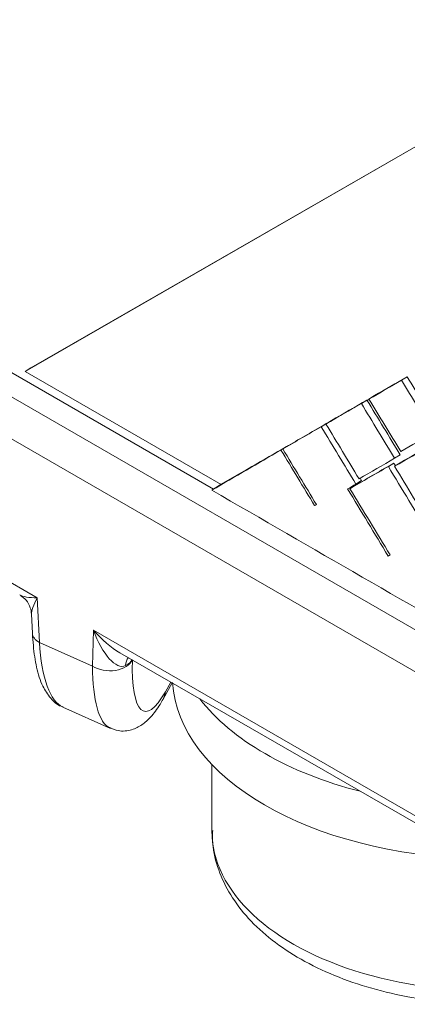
# Model space of a CAD drawing. Header units: millimetres. Extents: x 4 to 836, y 5 to 589.
# Tile 6 of 154: x 104.69 to 109.59, y 33.53 to 45.99. Entities that reach past the tile are written whole.
import ezdxf

# ---------------------------------------------------------------- set-up
doc = ezdxf.new("R2010")
doc.units = ezdxf.units.MM
doc.layers.add('1', color=7, linetype='Continuous', true_color=0xffffff)

msp = doc.modelspace()

# ---------------------------------------------------------------- linework, layer by layer
at = {"layer": '1', "color": 252, "linetype": 'Continuous', "lineweight": 13}
msp.add_line((68.323, 62.457), (107.135, 40.049), dxfattribs=at)
at = {"layer": '1', "color": 252, "linetype": 'Continuous', "lineweight": 18}
msp.add_line((68.53, 62.028), (115.731, 34.776), dxfattribs=at)
at = {"layer": '1', "color": 27, "linetype": 'Continuous', "lineweight": 18}
for p, q in [((114.514, 34.949), (68.206, 61.685)), ((104.836, 38.464), (104.847, 38.225)), ((105.953, 37.978), (112.999, 33.91)), ((106.498, 37.39), (106.615, 37.596)), ((105.233, 37.288), (105.834, 37.021))]:
    msp.add_line(p, q, dxfattribs=at)
at = {"layer": '1', "color": 18, "linetype": 'Continuous', "lineweight": 18}
for p, q in [((125.642, 53.583), (104.828, 41.581)), ((125.571, 53.539), (104.757, 41.537)), ((104.828, 41.581), (104.757, 41.537)), ((104.757, 41.537), (107.232, 40.108))]:
    msp.add_line(p, q, dxfattribs=at)
at = {"layer": '1', "color": 163, "linetype": 'Continuous', "lineweight": 18}
for p, q in [((109.514, 41.426), (109.584, 41.47)), ((109.005, 41.132), (109.076, 41.175)), ((109.101, 41.188), (109.172, 41.231)), ((108.497, 40.837), (108.568, 40.881)), ((108.557, 40.872), (108.627, 40.916)), ((108.569, 40.879), (108.568, 40.881)), ((107.989, 40.543), (108.059, 40.586)), ((108.012, 40.556), (108.083, 40.6)), ((108.06, 40.586), (108.059, 40.586)), ((109.346, 40.334), (109.416, 40.378)), ((109.425, 40.438), (109.496, 40.481)), ((109.425, 40.337), (109.496, 40.38)), ((108.936, 40.112), (109.006, 40.156)), ((107.113, 40.035), (107.161, 40.065)), ((108.86, 40.054), (108.931, 40.098)), ((108.414, 39.84), (108.437, 39.855)), ((109.344, 39.202), (109.367, 39.216))]:
    msp.add_line(p, q, dxfattribs=at)
at = {"layer": '1', "color": 7, "linetype": 'Continuous', "lineweight": 18}
for p, q in [((109.102, 41.187), (109.078, 41.173)), ((109.103, 41.185), (109.079, 41.171)), ((108.063, 40.588), (108.06, 40.586)), ((107.864, 40.473), (107.232, 40.109)), ((107.161, 40.065), (107.232, 40.109)), ((107.163, 40.066), (107.161, 40.065))]:
    msp.add_line(p, q, dxfattribs=at)
at = {"layer": '1', "color": 27, "linetype": 'Continuous', "lineweight": 13}
for p, q in [((103.577, 39.442), (104.908, 38.674)), ((104.908, 38.674), (104.935, 38.108)), ((105.608, 37.808), (105.619, 38.264)), ((105.619, 38.264), (112.937, 34.038)), ((104.935, 38.108), (105.608, 37.808)), ((106.11, 37.887), (106.11, 37.886)), ((106.527, 37.484), (106.596, 37.606))]:
    msp.add_line(p, q, dxfattribs=at)
at = {"layer": '1', "color": 9, "linetype": 'Continuous', "lineweight": 18}
msp.add_line((107.116, 36.563), (107.116, 35.722), dxfattribs=at)
at = {"layer": '1', "color": 9, "linetype": 'Continuous', "lineweight": 13}
msp.add_line((107.116, 35.722), (107.116, 35.722), dxfattribs=at)
at = {"layer": '1', "color": 27, "linetype": 'Continuous', "lineweight": 13}
for centre, major_axis, ratio, start_param, end_param in [((105.12, 38.805), (0.46, 0.065), 0.247514, 3.448255, 4.198738), ((105.12, 38.805), (0.269, 0.376), 0.239393, 2.090673, 2.847795), ((105.831, 38.395), (-0.179, 0.585), 0.395901, 1.674254, 3.210143), ((105.831, 38.395), (-0.422, 0.46), 0.393417, 1.495902, 2.2464), ((105.147, 38.239), (-0.3, -0.014), 0.585396, 0.000002, 0.757124), ((105.658, 39.289), (0.38, 2.015), 0.309061, 2.254072, 3.068371), ((105.82, 37.939), (-0.3, 0.007), 0.630896, 0.800511, 2.892797), ((106.23, 37.674), (0.143, -0.264), 0.558081, 3.350237, 3.88136), ((105.82, 37.928), (0.3, 0.005), 0.525984, 5.456522, 6.012919), ((106.617, 38.937), (0.354, 1.701), 0.214229, 2.280765, 3.734384), ((106.327, 38.991), (0.465, 1.98), 0.277443, 2.27433, 3.078726), ((106.237, 37.537), (0.261, -0.147), 0.85796, 0.000475, 0.381046)]:
    msp.add_ellipse(centre, major_axis=major_axis, ratio=ratio, start_param=start_param, end_param=end_param, dxfattribs=at)
at = {"layer": '1', "color": 9, "linetype": 'Continuous', "lineweight": 18}
for centre, start_param, end_param in [((110.616, 37.681), 0.033968, 1.532508), ((110.616, 38.334), 0.41901, 1.151688)]:
    msp.add_ellipse(centre, major_axis=(-4, 0), ratio=0.57735, start_param=start_param, end_param=end_param, dxfattribs=at)
at = {"layer": '1', "color": 9, "linetype": 'Continuous', "lineweight": 13}
msp.add_ellipse((110.616, 35.722), major_axis=(-3.5, 0), ratio=0.57735, start_param=0, end_param=2.202849, dxfattribs=at)
at = {"layer": '1', "color": 163, "linetype": 'Continuous', "lineweight": 18}
for points in [[(109.514, 41.426), (109.376, 41.347), (109.239, 41.267), (109.101, 41.188)], [(109.584, 41.47), (109.447, 41.39), (109.309, 41.311), (109.172, 41.231)], [(109.005, 41.132), (108.856, 41.045), (108.706, 40.959), (108.557, 40.872)], [(109.076, 41.175), (108.927, 41.089), (108.777, 41.002), (108.627, 40.916)], [(109.101, 41.188), (109.235, 40.967), (109.368, 40.746), (109.502, 40.525)], [(108.568, 40.881), (108.406, 40.787), (108.244, 40.694), (108.083, 40.6)], [(108.557, 40.872), (108.697, 40.641), (108.836, 40.41), (108.976, 40.179)], [(108.497, 40.837), (108.335, 40.744), (108.174, 40.65), (108.012, 40.556)], [(108.936, 40.112), (108.789, 40.354), (108.643, 40.595), (108.497, 40.837)], [(109.945, 40.639), (109.795, 40.553), (109.646, 40.467), (109.496, 40.38)], [(107.989, 40.543), (107.697, 40.373), (107.405, 40.204), (107.113, 40.035)], [(108.059, 40.586), (107.767, 40.417), (107.476, 40.248), (107.184, 40.079)], [(108.414, 39.84), (108.272, 40.074), (108.13, 40.308), (107.989, 40.543)], [(108.012, 40.556), (108.154, 40.322), (108.295, 40.088), (108.437, 39.854)], [(109.874, 40.596), (109.725, 40.509), (109.575, 40.423), (109.425, 40.337)], [(109.416, 40.378), (109.255, 40.285), (109.093, 40.191), (108.931, 40.098)], [(108.976, 40.179), (109.126, 40.265), (109.276, 40.351), (109.425, 40.438)], [(109.437, 40.344), (109.43, 40.355), (109.423, 40.367), (109.416, 40.378)], [(109.346, 40.334), (109.184, 40.241), (109.022, 40.148), (108.86, 40.054)], [(109.866, 39.474), (109.693, 39.761), (109.519, 40.047), (109.346, 40.334)], [(109.006, 40.156), (109, 40.166), (108.994, 40.176), (108.988, 40.186)], [(107.113, 40.035), (108.382, 39.302), (109.652, 38.569), (110.921, 37.836)], [(108.831, 40.051), (108.866, 40.071), (108.901, 40.092), (108.936, 40.112)], [(109.344, 39.202), (109.173, 39.485), (109.002, 39.768), (108.831, 40.051)], [(108.86, 40.054), (109.03, 39.775), (109.199, 39.495), (109.368, 39.216)], [(108.908, 40.084), (108.906, 40.087), (108.904, 40.09), (108.903, 40.093)], [(108.437, 39.854), (108.429, 39.849), (108.421, 39.845), (108.414, 39.84)], [(109.368, 39.216), (109.36, 39.211), (109.352, 39.207), (109.344, 39.202)]]:
    msp.add_open_spline(points, degree=3, dxfattribs=at)
at = {"layer": '1', "color": 163, "linetype": 'Continuous', "lineweight": 18, "extrusion": (1.72246e-09, 1.04217e-09, -1)}
msp.add_open_spline([(109.915, 40.763), (109.781, 40.984), (109.647, 41.205), (109.514, 41.426)], degree=3, dxfattribs=at)
at = {"layer": '1', "color": 163, "linetype": 'Continuous', "lineweight": 18, "extrusion": (-2.87085e-10, -1.7371e-10, -1)}
msp.add_open_spline([(109.985, 40.807), (109.852, 41.028), (109.718, 41.249), (109.584, 41.47)], degree=3, dxfattribs=at)
at = {"layer": '1', "color": 163, "linetype": 'Continuous', "lineweight": 18, "extrusion": (1.75784e-09, 1.0631e-09, -1)}
msp.add_open_spline([(109.425, 40.438), (109.285, 40.669), (109.145, 40.9), (109.005, 41.132)], degree=3, dxfattribs=at)
at = {"layer": '1', "color": 163, "linetype": 'Continuous', "lineweight": 18, "extrusion": (-2.92976e-10, -1.77189e-10, -1)}
msp.add_open_spline([(109.496, 40.481), (109.356, 40.713), (109.216, 40.944), (109.076, 41.175)], degree=3, dxfattribs=at)
at = {"layer": '1', "color": 163, "linetype": 'Continuous', "lineweight": 18, "extrusion": (5.92129e-10, -1.02657e-09, 1)}
msp.add_open_spline([(109.502, 40.525), (109.64, 40.605), (109.777, 40.684), (109.915, 40.763)], degree=3, dxfattribs=at)
at = {"layer": '1', "color": 163, "linetype": 'Continuous', "lineweight": 18, "extrusion": (-3.82054e-09, -2.3108e-09, -1)}
msp.add_open_spline([(109.425, 40.337), (109.586, 40.071), (109.746, 39.806), (109.907, 39.54)], degree=3, dxfattribs=at)
at = {"layer": '1', "color": 27, "linetype": 'Continuous', "lineweight": 18}
for points, knots in [([(104.695, 38.702), (104.722, 38.685), (104.774, 38.643), (104.823, 38.556), (104.833, 38.493), (104.834, 38.464)], [0, 0, 0, 0, 0.325498, 0.70344, 1, 1, 1, 1]), ([(104.847, 38.225), (104.85, 38.171), (104.861, 38.015), (104.897, 37.781), (104.963, 37.567), (105.065, 37.41), (105.16, 37.312), (105.226, 37.295), (105.235, 37.293)], [0, 0, 0, 0, 0.119198, 0.358321, 0.616466, 0.808547, 0.975863, 1, 1, 1, 1]), ([(105.826, 37.033), (105.861, 37.013), (105.948, 36.977), (106.106, 36.995), (106.241, 37.066), (106.355, 37.172), (106.436, 37.283), (106.486, 37.367), (106.498, 37.39)], [0, 0, 0, 0, 0.11368, 0.28972, 0.456115, 0.647667, 0.909373, 1, 1, 1, 1])]:
    msp.add_open_spline(points, degree=3, knots=knots, dxfattribs=at)
at = {"layer": '1', "color": 9, "linetype": 'Continuous', "lineweight": 18}
msp.add_open_spline([(107.126, 35.729), (107.122, 35.66), (107.124, 35.478), (107.206, 35.186), (107.368, 34.868), (107.605, 34.572), (107.912, 34.302), (108.285, 34.064), (108.715, 33.864), (109.191, 33.707), (109.698, 33.598), (110.227, 33.537), (110.764, 33.525), (111.297, 33.564), (111.815, 33.652), (112.307, 33.787), (112.635, 33.918), (112.8, 33.999), (112.823, 34.01)], degree=3, knots=[0, 0, 0, 0, 0.037925, 0.100924, 0.16424, 0.229211, 0.296277, 0.364951, 0.434375, 0.503837, 0.573117, 0.642225, 0.711245, 0.780288, 0.849443, 0.918828, 0.988564, 1, 1, 1, 1], dxfattribs=at)

doc.saveas('drawing.dxf')
